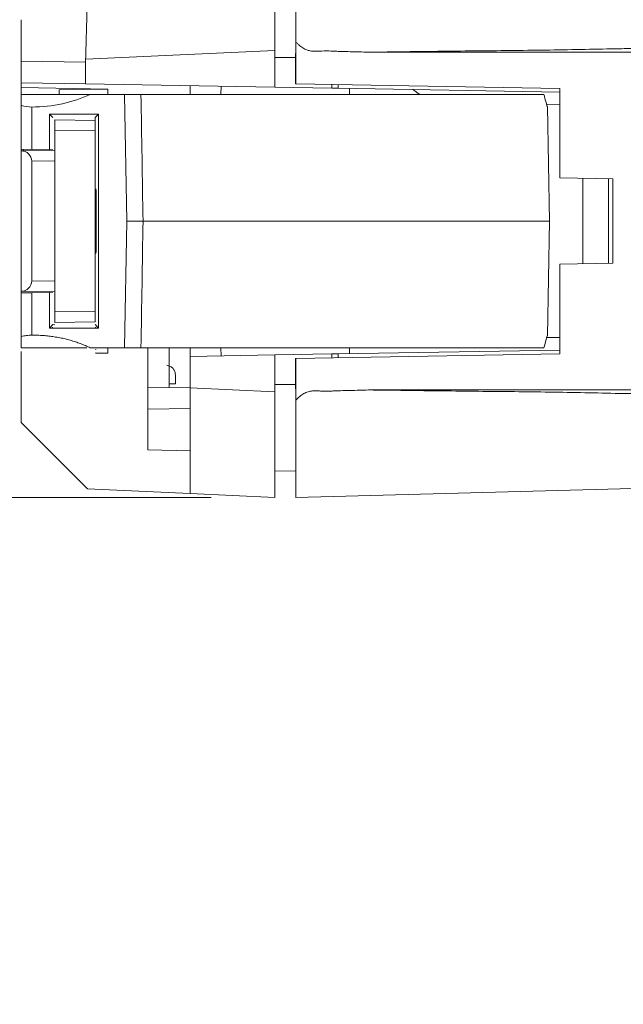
# Model space of a CAD drawing. Header units: millimetres. Extents: x 54 to 738, y 201 to 591.
# Tile 20 of 22: x 682 to 711, y 437 to 484. Entities that reach past the tile are written whole.
import ezdxf

# ---------------------------------------------------------------- set-up
doc = ezdxf.new("R2010")
doc.units = ezdxf.units.MM
doc.header["$LTSCALE"] = 3
doc.styles.add('SLDTEXTSTYLE0', font='TXT', dxfattribs={"width": 0.605})
doc.dimstyles.new('SLDDIMSTYLE3', dxfattribs={"dimtxt": 7.704956, "dimasz": 12, "dimexe": 0, "dimexo": 0.0625, "dimgap": 1.926239, "dimtad": 1, "dimdec": 0, "dimrnd": 1e-09, "dimzin": 12, "dimdsep": 46, "dimtxsty": 'SLDTEXTSTYLE0', "dimsah": 1, "dimcen": 0.09, "dimadec": 0, "dimazin": 3, "dimtfac": 1, "dimtmove": 0, "dimatfit": 0, "dimfxl": 1, "dimfrac": 2, "dimtolj": 1, "dimtzin": 12, "dimarcsym": 0})

# ---------------------------------------------------------------- blocks, each defined once
blk = doc.blocks.new('*D5')
at = {"color": 7, "linetype": 'Continuous', "lineweight": 0}
for p, q in [((664.329, 487.303), (664.329, 511.303)), ((691.233, 487.303), (661.329, 487.303)), ((664.329, 487.303), (664.329, 461.133)), ((691.233, 461.133), (661.329, 461.133)), ((664.329, 461.133), (664.329, 437.133))]:
    blk.add_line(p, q, dxfattribs=at)
for points in [[(664.329, 487.303), (666.579, 499.303), (662.079, 499.303)], [(664.329, 461.133), (662.079, 449.133), (666.579, 449.133)]]:
    blk.add_solid(points, dxfattribs=at)
at = {"color": 7, "linetype": 'Continuous', "lineweight": 0, "insert": (654.097, 465.882, 0.1), "char_height": 7.9375, "attachment_point": 1, "rotation": 90, "style": 'SLDTEXTSTYLE0'}
blk.add_mtext('26', dxfattribs=at)

msp = doc.modelspace()

# ---------------------------------------------------------------- linework, layer by layer
at = {"color": 7, "linetype": 'Continuous', "lineweight": 0}
for p, q in [((695.233, 482.155), (695.233, 482.699)), ((694.233, 482.302), (685.285, 481.889)), ((694.233, 482.302), (694.233, 480.559)), ((695.233, 482.155), (695.222, 482.155)), ((695.233, 480.718), (695.233, 482.155)), ((698.675, 482.215), (719.029, 482.215)), ((682.233, 481.786), (685.283, 481.746)), ((682.233, 480.768), (682.233, 481.786)), ((685.285, 481.889), (685.283, 481.746)), ((685.283, 481.746), (685.283, 480.715)), ((695.222, 482.038), (695.222, 480.718)), ((685.283, 480.715), (682.233, 480.768)), ((682.233, 480.54), (682.233, 480.768)), ((694.233, 480.559), (685.283, 480.715)), ((695.222, 480.718), (695.233, 480.718)), ((707.733, 480.5), (695.233, 480.718)), ((697.233, 480.506), (697.233, 480.683)), ((686.333, 480.468), (682.233, 480.54)), ((682.233, 480.218), (682.233, 480.54)), ((682.233, 479.69), (682.233, 480.218)), ((682.233, 480.218), (685.504, 480.218)), ((684.033, 480.428), (686.333, 480.468)), ((684.033, 480.428), (684.033, 480.218)), ((685.504, 480.218), (687.128, 480.218)), ((686.333, 480.218), (686.333, 480.468)), ((687.233, 474.218), (687.128, 480.218)), ((706.972, 480.218), (687.904, 480.218)), ((690.233, 480.628), (690.233, 480.218)), ((691.696, 480.603), (691.689, 480.218)), ((696.938, 480.511), (694.233, 480.559)), ((707.733, 480.323), (697.233, 480.506)), ((697.777, 480.218), (697.772, 480.497)), ((707.733, 476.262), (707.733, 480.5)), ((707.137, 479.733), (707.733, 479.723)), ((682.233, 479.69), (682.233, 477.618)), ((682.733, 479.618), (682.733, 477.609)), ((683.567, 479.284), (685.899, 479.284)), ((683.567, 477.595), (683.567, 479.284)), ((683.733, 479.118), (683.567, 479.284)), ((685.733, 479.118), (685.899, 479.284)), ((685.899, 479.284), (685.899, 469.152)), ((707.233, 474.218), (707.138, 479.649)), ((685.733, 478.985), (683.833, 479.018)), ((685.733, 478.985), (685.733, 479.118)), ((685.733, 478.485), (685.733, 478.985)), ((685.733, 478.485), (683.833, 478.518)), ((683.833, 477.068), (683.833, 478.518)), ((685.733, 478.485), (685.733, 469.951)), ((682.233, 477.618), (682.733, 477.609)), ((682.233, 477.54), (682.233, 477.618)), ((682.233, 477.54), (683.833, 477.568)), ((682.233, 470.896), (682.233, 477.54)), ((682.333, 477.542), (682.333, 477.616)), ((682.733, 477.609), (683.567, 477.595)), ((683.567, 477.595), (683.733, 477.592)), ((683.833, 477.068), (682.733, 477.049)), ((682.733, 477.049), (682.733, 471.387)), ((683.833, 477.068), (683.833, 471.368)), ((710.233, 476.218), (707.733, 476.262)), ((708.817, 476.243), (708.817, 472.193)), ((710.025, 472.214), (710.025, 476.222)), ((710.233, 472.218), (710.233, 476.218)), ((687.233, 474.218), (687.128, 468.218)), ((707.233, 474.218), (688.002, 474.218)), ((707.138, 468.787), (707.233, 474.218)), ((707.733, 472.174), (710.233, 472.218)), ((707.733, 467.936), (707.733, 472.174)), ((682.733, 471.387), (683.833, 471.368)), ((683.833, 471.368), (683.833, 469.918)), ((683.833, 470.868), (682.233, 470.896)), ((682.233, 470.818), (682.233, 470.896)), ((682.733, 470.827), (682.233, 470.818)), ((682.233, 468.746), (682.233, 470.818)), ((683.567, 470.841), (682.733, 470.827)), ((682.733, 470.827), (682.733, 468.818)), ((683.733, 470.844), (683.567, 470.841)), ((683.567, 469.152), (683.567, 470.841)), ((683.833, 469.918), (685.733, 469.951)), ((685.733, 469.451), (685.733, 469.951)), ((683.567, 469.152), (683.733, 469.319)), ((685.899, 469.152), (683.567, 469.152)), ((683.71, 469.197), (683.711, 469.162)), ((683.825, 469.305), (683.733, 469.318)), ((685.733, 469.451), (683.833, 469.418)), ((685.733, 469.318), (685.899, 469.152)), ((685.755, 469.171), (685.756, 469.202)), ((707.733, 468.713), (707.137, 468.703)), ((685.337, 468.218), (682.233, 468.218)), ((685.504, 468.218), (687.128, 468.218)), ((686.333, 467.968), (686.333, 468.218)), ((687.904, 468.218), (706.972, 468.218)), ((688.233, 468.218), (688.233, 463.382)), ((689.233, 468.218), (689.233, 466.334)), ((690.233, 468.218), (690.233, 467.808)), ((691.689, 468.218), (691.696, 467.833)), ((707.733, 468.113), (697.233, 467.93)), ((697.772, 467.939), (697.777, 468.218)), ((682.233, 467.897), (682.233, 468.05)), ((682.233, 464.683), (682.233, 467.897)), ((685.746, 467.958), (686.333, 467.968)), ((686.333, 467.968), (685.772, 467.978)), ((694.233, 467.878), (690.233, 467.808)), ((690.233, 467.808), (690.233, 466.319)), ((696.938, 467.925), (694.233, 467.878)), ((694.233, 467.878), (694.233, 466.134)), ((695.222, 467.718), (695.222, 466.398)), ((695.233, 467.718), (695.222, 467.718)), ((695.233, 467.718), (707.733, 467.936)), ((695.233, 466.281), (695.233, 467.718)), ((697.233, 467.753), (697.233, 467.93)), ((689.533, 466.514), (689.533, 466.9)), ((688.233, 466.316), (689.233, 466.334)), ((689.533, 466.514), (689.233, 466.509)), ((689.233, 466.334), (690.233, 466.351)), ((694.233, 466.134), (690.233, 466.319)), ((695.222, 466.398), (695.222, 466.397)), ((695.222, 466.281), (695.233, 466.281)), ((695.233, 465.737), (695.233, 466.281)), ((719.033, 466.221), (698.675, 466.221)), ((690.233, 465.341), (688.233, 465.306)), ((685.375, 461.541), (682.233, 464.683)), ((690.233, 463.347), (688.233, 463.382)), ((695.233, 462.395), (694.233, 462.377)), ((695.233, 462.395), (695.233, 462.103)), ((690.233, 461.317), (685.375, 461.541)), ((712.213, 461.576), (695.233, 461.131)), ((694.233, 461.133), (690.233, 461.317))]:
    msp.add_line(p, q, dxfattribs=at)
at = {"color": 18, "linetype": 'Continuous', "lineweight": 0}
for p, q in [((695.222, 481.96), (694.233, 481.96)), ((696.938, 480.688), (696.938, 480.511)), ((696.938, 467.748), (696.938, 467.925)), ((694.233, 466.477), (695.222, 466.477))]:
    msp.add_line(p, q, dxfattribs=at)
at = {"color": 7, "linetype": 'Continuous', "lineweight": 0}
msp.add_arc((682.735, 481.4), 1.782, 253.6386, 269.9342, dxfattribs=at)
for centre, major_axis, ratio, start_param, end_param in [((682.733, 483.118), (4.95, 0), 0.707107, 4.712389, 5.306634), ((682.233, 477.04), (0.354, 0.36), 0.982398, 5.497939, 7.068538), ((682.233, 471.396), (-0.354, 0.36), 0.982398, 2.356233, 3.926839)]:
    msp.add_ellipse(centre, major_axis=major_axis, ratio=ratio, start_param=start_param, end_param=end_param, dxfattribs=at)
for points, knots in [([(694.233, 487.303), (694.233, 487.302), (694.233, 487.3), (694.233, 487.285), (694.233, 487.261), (694.233, 487.226), (694.233, 487.164), (694.233, 487.052), (694.233, 486.816), (694.233, 486.437), (694.233, 485.857), (694.233, 485.162), (694.233, 484.489), (694.233, 483.903), (694.233, 483.468), (694.233, 483.064), (694.233, 482.687), (694.233, 482.431), (694.233, 482.302)], [0, 0, 0, 0, 0.029875, 0.059223, 0.0881, 0.116565, 0.144681, 0.206487, 0.27014, 0.385959, 0.499951, 0.613884, 0.729807, 0.793414, 0.855312, 0.902337, 0.950475, 1, 1, 1, 1]), ([(695.233, 487.305), (695.233, 487.304), (695.233, 487.302), (695.233, 487.286), (695.233, 487.261), (695.233, 487.226), (695.233, 487.181), (695.233, 487.127), (695.233, 487.063), (695.233, 486.991), (695.233, 486.909), (695.233, 486.819), (695.233, 486.721), (695.233, 486.614), (695.233, 486.5), (695.233, 486.378), (695.233, 486.249), (695.233, 486.112), (695.233, 485.931), (695.233, 485.696), (695.233, 485.396), (695.233, 485.072), (695.233, 484.724), (695.233, 484.354), (695.233, 483.964), (695.233, 483.556), (695.233, 483.133), (695.233, 482.844), (695.233, 482.698)], [0, 0, 0, 0, 0.030271, 0.060446, 0.090526, 0.120511, 0.150401, 0.180195, 0.209894, 0.239498, 0.269007, 0.298421, 0.32774, 0.356964, 0.386093, 0.415128, 0.444067, 0.472912, 0.501663, 0.553564, 0.606332, 0.659967, 0.714469, 0.769839, 0.826077, 0.883183, 0.941157, 1, 1, 1, 1]), ([(685.375, 486.895), (685.376, 486.894), (685.378, 486.892), (685.38, 486.875), (685.382, 486.849), (685.384, 486.812), (685.385, 486.765), (685.386, 486.707), (685.387, 486.639), (685.387, 486.561), (685.387, 486.473), (685.387, 486.375), (685.386, 486.267), (685.385, 486.15), (685.384, 486.024), (685.382, 485.889), (685.38, 485.746), (685.377, 485.594), (685.371, 485.268), (685.359, 484.7), (685.343, 484.014), (685.329, 483.472), (685.319, 483.112), (685.309, 482.727), (685.297, 482.316), (685.289, 482.034), (685.285, 481.889)], [0, 0, 0, 0, 0.029312, 0.058629, 0.087952, 0.117282, 0.146618, 0.175962, 0.205313, 0.234671, 0.264039, 0.293415, 0.3228, 0.352195, 0.3816, 0.411016, 0.440442, 0.469879, 0.499329, 0.620843, 0.749242, 0.794371, 0.842011, 0.892162, 0.944825, 1, 1, 1, 1]), ([(682.233, 481.786), (682.233, 481.836), (682.233, 481.935), (682.233, 482.08), (682.233, 482.219), (682.233, 482.353), (682.233, 482.482), (682.233, 482.669), (682.233, 482.911), (682.233, 483.183), (682.233, 483.419), (682.233, 483.587), (682.233, 483.687), (682.233, 483.743), (682.233, 483.75), (682.233, 483.753)], [0, 0, 0, 0, 0.0484721, 0.09537, 0.1408999, 0.1852869, 0.2287738, 0.271619, 0.380888, 0.5000847, 0.6191225, 0.7285499, 0.8147356, 0.9045939, 1, 1, 1, 1]), ([(695.233, 482.698), (695.264, 482.666), (695.324, 482.603), (695.419, 482.52), (695.513, 482.448), (695.64, 482.368), (695.807, 482.293), (696.022, 482.256), (696.239, 482.255), (696.531, 482.274), (696.825, 482.273), (697.12, 482.258), (697.422, 482.245), (697.941, 482.235), (698.384, 482.223), (698.675, 482.215)], [0, 0, 0, 0, 0.037552, 0.072788, 0.105888, 0.137067, 0.19824, 0.257901, 0.318496, 0.380068, 0.502917, 0.564849, 0.627879, 0.755987, 1, 1, 1, 1]), ([(695.222, 482.155), (695.222, 482.146), (695.222, 482.127), (695.222, 482.1), (695.222, 482.07), (695.222, 482.051), (695.222, 482.038)], [0, 0, 0, 0, 0.237125, 0.502087, 0.67602, 1, 1, 1, 1]), ([(698.675, 482.215), (699.259, 482.222), (700.423, 482.237), (702.16, 482.259), (703.879, 482.278), (706.131, 482.299), (708.356, 482.333), (710.305, 482.375), (711.392, 482.394), (711.932, 482.4), (712.183, 482.403)], [0, 0, 0, 0, 0.129663, 0.258575, 0.385715, 0.511424, 0.758563, 0.879998, 0.944312, 1, 1, 1, 1]), ([(687.128, 480.218), (687.128, 480.218), (687.153, 480.218), (687.245, 480.218), (687.312, 480.218), (687.47, 480.218), (687.56, 480.218), (687.74, 480.218), (687.828, 480.218), (687.904, 480.218)], [0, 0, 0, 0, 0.25, 0.25, 0.5, 0.5, 0.75, 0.75, 1, 1, 1, 1]), ([(697.233, 480.506), (697.232, 480.506), (697.23, 480.506), (697.216, 480.507), (697.194, 480.507), (697.15, 480.508), (697.062, 480.509), (696.982, 480.511), (696.938, 480.511)], [0, 0, 0, 0, 0.144905, 0.273845, 0.390794, 0.501032, 0.725241, 1, 1, 1, 1]), ([(700.772, 480.468), (700.862, 480.386), (700.971, 480.286), (701.107, 480.228), (701.13, 480.218)], [0, 0, 0, 0, 0.822513, 1, 1, 1, 1]), ([(707.13, 479.649), (707.132, 479.639), (707.149, 479.583), (707.084, 479.797), (707.003, 480.1), (706.972, 480.218)], [0, 0, 0, 0, 0.112819, 0.655712, 1, 1, 1, 1]), ([(683.833, 479.018), (683.833, 479.017), (683.833, 479.015), (683.833, 478.999), (683.833, 478.974), (683.833, 478.94), (683.833, 478.897), (683.833, 478.847), (683.833, 478.789), (683.833, 478.727), (683.833, 478.659), (683.833, 478.59), (683.833, 478.542), (683.833, 478.518)], [0, 0, 0, 0, 0.090919, 0.181833, 0.272744, 0.363652, 0.454557, 0.545462, 0.636366, 0.727271, 0.818178, 0.909087, 1, 1, 1, 1]), ([(685.768, 472.684), (685.769, 472.685), (685.77, 472.687), (685.772, 472.701), (685.774, 472.725), (685.775, 472.757), (685.777, 472.799), (685.779, 472.85), (685.78, 472.909), (685.781, 472.976), (685.783, 473.05), (685.784, 473.132), (685.785, 473.221), (685.786, 473.315), (685.786, 473.416), (685.787, 473.521), (685.788, 473.63), (685.788, 473.744), (685.788, 473.86), (685.789, 473.978), (685.789, 474.098), (685.789, 474.218), (685.789, 474.339), (685.789, 474.458), (685.788, 474.577), (685.788, 474.693), (685.788, 474.806), (685.787, 474.915), (685.786, 475.02), (685.786, 475.121), (685.785, 475.215), (685.784, 475.304), (685.783, 475.386), (685.781, 475.46), (685.78, 475.527), (685.779, 475.586), (685.777, 475.637), (685.775, 475.679), (685.774, 475.711), (685.772, 475.735), (685.77, 475.75), (685.769, 475.751), (685.768, 475.752)], [0, 0, 0, 0, 0.025006, 0.050011, 0.075015, 0.100019, 0.125021, 0.150023, 0.175025, 0.200025, 0.225025, 0.250024, 0.275023, 0.300022, 0.32502, 0.350018, 0.375015, 0.400012, 0.42501, 0.450006, 0.475003, 0.5, 0.524997, 0.549993, 0.57499, 0.599987, 0.624985, 0.649982, 0.67498, 0.699978, 0.724976, 0.749975, 0.774975, 0.799975, 0.824975, 0.849977, 0.874979, 0.899981, 0.924985, 0.949989, 0.974994, 1, 1, 1, 1]), ([(687.233, 474.218), (687.234, 474.218), (687.236, 474.218), (687.249, 474.218), (687.271, 474.218), (687.299, 474.218), (687.334, 474.218), (687.372, 474.218), (687.412, 474.218), (687.452, 474.218), (687.51, 474.218), (687.599, 474.218), (687.726, 474.218), (687.87, 474.218), (687.958, 474.218), (688.002, 474.218)], [0, 0, 0, 0, 0.062094, 0.12455, 0.186454, 0.246882, 0.304964, 0.359934, 0.41116, 0.458167, 0.500623, 0.602085, 0.724295, 0.860212, 1, 1, 1, 1]), ([(683.833, 469.418), (683.833, 469.419), (683.833, 469.421), (683.833, 469.435), (683.833, 469.471), (683.833, 469.541), (683.833, 469.632), (683.833, 469.713), (683.833, 469.809), (683.833, 469.88), (683.833, 469.918)], [0, 0, 0, 0, 0.096065, 0.186062, 0.271745, 0.499655, 0.617702, 0.728465, 0.856873, 1, 1, 1, 1]), ([(682.733, 468.818), (682.691, 468.817), (682.607, 468.815), (682.482, 468.801), (682.357, 468.779), (682.274, 468.757), (682.233, 468.746)], [0, 0, 0, 0, 0.250322, 0.5, 0.749678, 1, 1, 1, 1]), ([(682.233, 468.746), (682.233, 468.732), (682.233, 468.703), (682.233, 468.648), (682.233, 468.582), (682.233, 468.507), (682.233, 468.421), (682.233, 468.326), (682.233, 468.254), (682.233, 468.218)], [0, 0, 0, 0, 0.148145, 0.294102, 0.438116, 0.580443, 0.72135, 0.861109, 1, 1, 1, 1]), ([(685.504, 468.218), (685.428, 468.253), (685.275, 468.324), (685.039, 468.418), (684.8, 468.502), (684.557, 468.577), (684.309, 468.641), (684.057, 468.696), (683.8, 468.74), (683.539, 468.775), (683.274, 468.8), (683.005, 468.815), (682.824, 468.817), (682.733, 468.818)], [0, 0, 0, 0, 0.088448, 0.176917, 0.26557, 0.354566, 0.444062, 0.534215, 0.625177, 0.717095, 0.810114, 0.904371, 1, 1, 1, 1]), ([(706.972, 468.218), (707.025, 468.411), (707.119, 468.758), (707.126, 468.778), (707.13, 468.787)], [0, 0, 0, 0, 0.556283, 1, 1, 1, 1]), ([(685.77, 468.143), (685.769, 468.146), (685.768, 468.151), (685.76, 468.141), (685.756, 468.136)], [0, 0, 0, 0, 0.4401182, 1, 1, 1, 1]), ([(687.904, 468.218), (687.828, 468.218), (687.74, 468.218), (687.562, 468.218), (687.47, 468.218), (687.312, 468.218), (687.245, 468.218), (687.153, 468.218), (687.128, 468.218), (687.128, 468.218)], [0, 0, 0, 0, 0.25, 0.25, 0.5, 0.5, 0.75, 0.75, 1, 1, 1, 1]), ([(697.233, 467.93), (697.232, 467.93), (697.23, 467.93), (697.215, 467.929), (697.187, 467.929), (697.145, 467.928), (697.089, 467.927), (697.018, 467.926), (696.965, 467.925), (696.938, 467.925)], [0, 0, 0, 0, 0.110479, 0.231765, 0.363849, 0.506725, 0.660382, 0.824811, 1, 1, 1, 1]), ([(689.533, 466.9), (689.532, 466.927), (689.53, 466.979), (689.518, 467.053), (689.497, 467.121), (689.468, 467.181), (689.412, 467.262), (689.298, 467.35), (689.182, 467.378), (689.12, 467.393)], [0, 0, 0, 0, 0.113676, 0.218857, 0.317121, 0.4104, 0.500945, 0.730395, 1, 1, 1, 1]), ([(690.233, 466.319), (690.233, 466.241), (690.233, 466.085), (690.233, 465.855), (690.233, 465.628), (690.233, 465.406), (690.233, 465.188), (690.233, 464.976), (690.233, 464.77), (690.232, 464.569), (690.232, 464.374), (690.232, 464.185), (690.233, 464.002), (690.233, 463.827), (690.233, 463.657), (690.233, 463.495), (690.233, 463.339), (690.233, 463.19), (690.233, 463.047), (690.233, 462.911), (690.233, 462.72), (690.233, 462.482), (690.233, 462.215), (690.233, 461.98), (690.233, 461.779), (690.233, 461.612), (690.233, 461.481), (690.233, 461.387), (690.233, 461.328), (690.233, 461.321), (690.233, 461.317)], [0, 0, 0, 0, 0.029838, 0.059285, 0.088341, 0.117007, 0.145281, 0.173165, 0.200658, 0.227761, 0.254473, 0.280795, 0.306726, 0.332266, 0.357416, 0.382176, 0.406545, 0.430525, 0.454114, 0.477312, 0.500121, 0.555871, 0.611567, 0.667209, 0.722799, 0.778338, 0.833827, 0.889266, 0.944657, 1, 1, 1, 1]), ([(695.222, 466.281), (695.222, 466.285), (695.222, 466.296), (695.222, 466.316), (695.222, 466.341), (695.222, 466.369), (695.222, 466.389), (695.222, 466.398)], [0, 0, 0, 0, 0.11493, 0.281422, 0.501492, 0.767216, 1, 1, 1, 1]), ([(698.675, 466.221), (698.384, 466.213), (697.941, 466.201), (697.422, 466.191), (697.12, 466.178), (696.825, 466.163), (696.531, 466.162), (696.239, 466.181), (696.022, 466.181), (695.807, 466.143), (695.604, 466.052), (695.409, 465.916), (695.294, 465.8), (695.233, 465.738)], [0, 0, 0, 0, 0.244038, 0.372158, 0.435195, 0.497134, 0.619995, 0.681573, 0.742174, 0.801842, 0.86302, 0.927239, 1, 1, 1, 1]), ([(712.183, 466.033), (711.932, 466.036), (711.39, 466.042), (710.302, 466.061), (708.351, 466.104), (706.124, 466.137), (703.873, 466.158), (701.572, 466.184), (699.838, 466.206), (698.675, 466.221)], [0, 0, 0, 0, 0.055802, 0.120234, 0.241834, 0.489106, 0.614781, 0.741822, 1, 1, 1, 1]), ([(694.233, 466.134), (694.233, 466.056), (694.233, 465.901), (694.233, 465.671), (694.233, 465.445), (694.233, 465.224), (694.233, 464.921), (694.233, 464.534), (694.233, 463.947), (694.233, 463.274), (694.233, 462.579), (694.233, 462), (694.233, 461.62), (694.233, 461.384), (694.233, 461.258), (694.233, 461.183), (694.233, 461.141), (694.233, 461.136), (694.233, 461.133)], [0, 0, 0, 0, 0.029879, 0.059231, 0.088114, 0.116586, 0.144709, 0.206544, 0.270215, 0.386071, 0.500071, 0.613996, 0.729882, 0.793472, 0.855341, 0.902353, 0.950481, 1, 1, 1, 1]), ([(695.233, 465.738), (695.233, 465.661), (695.233, 465.506), (695.233, 465.278), (695.233, 465.052), (695.233, 464.831), (695.233, 464.614), (695.233, 464.402), (695.233, 464.195), (695.233, 463.994), (695.233, 463.798), (695.233, 463.608), (695.233, 463.425), (695.233, 463.248), (695.233, 463.078), (695.233, 462.915), (695.233, 462.758), (695.233, 462.609), (695.233, 462.42), (695.233, 462.199), (695.233, 461.959), (695.233, 461.746), (695.233, 461.562), (695.233, 461.408), (695.233, 461.286), (695.233, 461.198), (695.233, 461.142), (695.233, 461.135), (695.233, 461.131)], [0, 0, 0, 0, 0.031267, 0.06229, 0.09307, 0.123606, 0.153899, 0.183949, 0.213755, 0.243318, 0.272637, 0.301714, 0.330547, 0.359137, 0.387484, 0.415587, 0.443448, 0.471066, 0.498441, 0.552815, 0.607526, 0.662576, 0.717965, 0.773692, 0.829759, 0.886166, 0.942913, 1, 1, 1, 1])]:
    msp.add_open_spline(points, degree=3, knots=knots, dxfattribs=at)
for points in [[(687.904, 480.218), (687.936, 478.218), (687.969, 476.218), (688.002, 474.218)], [(688.002, 474.218), (687.969, 472.218), (687.936, 470.218), (687.904, 468.218)]]:
    msp.add_open_spline(points, degree=3, dxfattribs=at)

# ---------------------------------------------------------------- dimensions: what is measured, and where the dimension line sits
dim = msp.add_linear_dim(base=(664.329, 461.133), p1=(694.233, 487.303), p2=(694.233, 461.133), angle=90, dimstyle='SLDDIMSTYLE3', dxfattribs=at)
dim.commit()
dim.dimension.update_dxf_attribs({"geometry": '*D5', "text_midpoint": (664.329, 475.289), "dimtype": 160})

doc.saveas('drawing.dxf')
